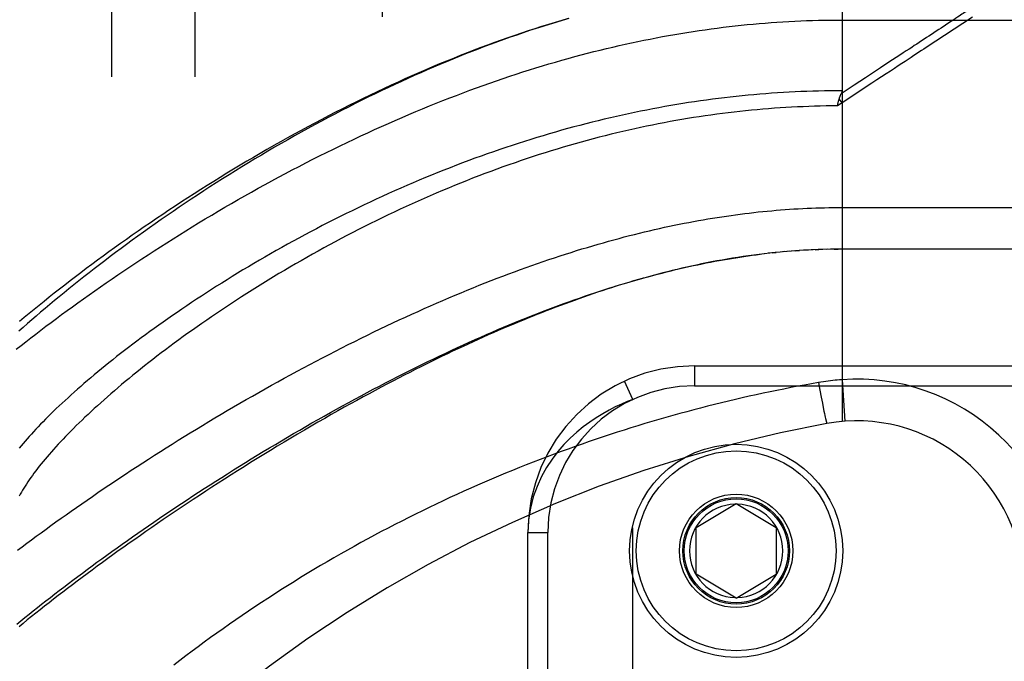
# Model space of a CAD drawing. Header units: inches. Extents: x 0 to 227, y 0 to 147.
# Tile 110 of 256: x 97.182 to 98.659, y 62.111 to 63.073. Entities that reach past the tile are written whole.
import ezdxf

# ---------------------------------------------------------------- set-up
doc = ezdxf.new("R2010")
doc.units = ezdxf.units.IN
doc.header["$LTSCALE"] = 12.466667
doc.header["$MEASUREMENT"] = 0
doc.linetypes.add('HIDDEN', pattern=[0.2, 0.1, -0.1])
for name, color, linetype in [('DEFAULT_2', 8, 'HIDDEN'), ('RIGHTHAND_DOOR_ASSEMBLY', 7, 'CONTINUOUS'), ('SUBPANEL', 7, 'CONTINUOUS')]:
    doc.layers.add(name, color=color, linetype=linetype)

msp = doc.modelspace()

# ---------------------------------------------------------------- linework, layer by layer
at = {"layer": 'DEFAULT_2', "color": 8, "linetype": 'HIDDEN'}
msp.add_line((97.7259, 106.7113), (97.7259, 37.6073), dxfattribs=at)
at = {"layer": 'RIGHTHAND_DOOR_ASSEMBLY', "color": 8, "linetype": 'HIDDEN'}
for p, q in [((98.4157, 63.1355), (98.4157, 62.4708)), ((98.4157, 63.073), (99.3194, 63.073)), ((98.5774, 63.0696), (98.5642, 63.061)), ((98.4337, 62.9752), (98.4144, 62.9625)), ((98.4157, 62.9488), (98.4116, 62.955)), ((98.4157, 62.9488), (98.4089, 62.9442)), ((98.4089, 62.9442), (98.4096, 62.9473)), ((98.4096, 62.9473), (98.4098, 62.9486)), ((98.4098, 62.9486), (98.4101, 62.9498)), ((98.4091, 62.7918), (99.3194, 62.7918)), ((98.3075, 62.7233), (98.2989, 62.7224)), ((98.3109, 62.7237), (98.3168, 62.7243)), ((98.3372, 62.7262), (98.3286, 62.7254)), ((98.3443, 62.7267), (98.3345, 62.7259)), ((98.3462, 62.7268), (98.3521, 62.7272)), ((98.3654, 62.728), (98.3579, 62.7276)), ((98.3726, 62.7283), (98.3637, 62.7279)), ((98.3753, 62.7285), (98.3811, 62.7287)), ((98.3942, 62.7291), (98.3869, 62.7289)), ((98.4014, 62.7292), (98.3926, 62.729)), ((98.4041, 62.7292), (98.4099, 62.7293)), ((99.2894, 62.7293), (98.4157, 62.7293)), ((98.1944, 62.5543), (99.3207, 62.5543)), ((98.1944, 62.5543), (98.1944, 62.5243)), ((98.1019, 62.5039), (98.0893, 62.5311)), ((98.3803, 62.5292), (98.3824, 62.518)), ((98.4157, 62.5335), (98.4201, 62.4712)), ((98.1944, 62.5243), (99.3507, 62.5243)), ((98.3824, 62.518), (98.3845, 62.5072)), ((98.1019, 61.0647), (98.1019, 62.5039)), ((98.3845, 62.5072), (98.3862, 62.4981)), ((98.3862, 62.4981), (98.3875, 62.4916)), ((98.3875, 62.4916), (98.3886, 62.4865)), ((98.3886, 62.4865), (98.3894, 62.4826)), ((98.3894, 62.4826), (98.39, 62.4798)), ((98.39, 62.4798), (98.3905, 62.4772)), ((98.3905, 62.4772), (98.3909, 62.4755)), ((98.3909, 62.4755), (98.3913, 62.474)), ((98.3913, 62.474), (98.3915, 62.473)), ((98.3915, 62.473), (98.3917, 62.4721)), ((98.3917, 62.4721), (98.3919, 62.4713)), ((98.3919, 62.4713), (98.3921, 62.4706)), ((98.1969, 62.3118), (98.2569, 62.3479)), ((98.2569, 62.3479), (98.3169, 62.3118)), ((98.1969, 62.2418), (98.1969, 62.3118)), ((98.3169, 62.3118), (98.3169, 62.2418)), ((97.9444, 62.3043), (97.9744, 62.3043)), ((97.9444, 61.2643), (97.9444, 62.3043)), ((97.9744, 61.2643), (97.9744, 62.3043)), ((98.2569, 62.2057), (98.1969, 62.2418)), ((98.2569, 62.2057), (98.3169, 62.2418))]:
    msp.add_line(p, q, dxfattribs=at)
for points in [[(98.0058, 63.0753), (97.996, 63.0725), (97.9862, 63.0695), (97.9764, 63.0665), (97.9667, 63.0634), (97.9569, 63.0603), (97.9471, 63.0571), (97.9374, 63.0538), (97.9277, 63.0505), (97.918, 63.0472), (97.9084, 63.0437), (97.8988, 63.0403), (97.8892, 63.0368), (97.8796, 63.0332), (97.87, 63.0295), (97.8604, 63.0259), (97.8509, 63.0221), (97.8413, 63.0183), (97.8317, 63.0144), (97.8221, 63.0105), (97.8125, 63.0064), (97.8029, 63.0024), (97.7933, 62.9982), (97.7837, 62.994), (97.774, 62.9898), (97.7643, 62.9854), (97.7546, 62.981), (97.7449, 62.9765), (97.7351, 62.9719), (97.7252, 62.9672), (97.7153, 62.9625), (97.7053, 62.9576), (97.6953, 62.9526), (97.6852, 62.9476), (97.6751, 62.9425), (97.665, 62.9373), (97.6549, 62.932), (97.6447, 62.9267), (97.6346, 62.9213), (97.6245, 62.9158), (97.6144, 62.9103), (97.6043, 62.9048), (97.5943, 62.8992), (97.5843, 62.8935), (97.5744, 62.8878), (97.5644, 62.8821), (97.5545, 62.8763), (97.5447, 62.8705), (97.5348, 62.8646), (97.5251, 62.8587), (97.5154, 62.8528), (97.5057, 62.8468), (97.4961, 62.8408), (97.4865, 62.8348), (97.477, 62.8287), (97.4675, 62.8227), (97.4581, 62.8166), (97.4488, 62.8105), (97.4395, 62.8043), (97.4303, 62.7982), (97.4212, 62.7921), (97.4121, 62.7859), (97.4032, 62.7797), (97.3942, 62.7736), (97.3854, 62.7674), (97.3767, 62.7612), (97.368, 62.755), (97.3594, 62.7489), (97.3509, 62.7427), (97.3425, 62.7365), (97.3341, 62.7304), (97.3259, 62.7243), (97.3178, 62.7181), (97.3097, 62.712), (97.3017, 62.7059), (97.2938, 62.6999), (97.2861, 62.6938), (97.2784, 62.6878), (97.2708, 62.6818), (97.2633, 62.6758), (97.2559, 62.6698), (97.2486, 62.6639), (97.2414, 62.658), (97.2342, 62.6521), (97.2272, 62.6463), (97.2203, 62.6405), (97.2135, 62.6347), (97.2068, 62.629), (97.2002, 62.6233), (97.1937, 62.6176), (97.1873, 62.612), (97.181, 62.6064)], [(98.0051, 63.0754), (97.9952, 63.0724), (97.9852, 63.0694), (97.9752, 63.0664), (97.9651, 63.0632), (97.9551, 63.06), (97.945, 63.0567), (97.9349, 63.0534), (97.9247, 63.0499), (97.9146, 63.0464), (97.9044, 63.0428), (97.8942, 63.0391), (97.884, 63.0354), (97.8737, 63.0316), (97.8635, 63.0277), (97.8532, 63.0237), (97.8429, 63.0197), (97.8326, 63.0155), (97.8222, 63.0114), (97.8119, 63.0071), (97.8015, 63.0027), (97.7912, 62.9983), (97.7808, 62.9938), (97.7704, 62.9893), (97.76, 62.9847), (97.7496, 62.98), (97.7392, 62.9752), (97.7288, 62.9704), (97.7183, 62.9654), (97.7079, 62.9605), (97.6975, 62.9554), (97.6871, 62.9503), (97.6767, 62.9452), (97.6663, 62.9399), (97.6559, 62.9346), (97.6455, 62.9293), (97.6351, 62.9239), (97.6248, 62.9184), (97.6145, 62.9129), (97.6042, 62.9073), (97.5939, 62.9017), (97.5836, 62.8961), (97.5734, 62.8903), (97.5632, 62.8846), (97.553, 62.8788), (97.5429, 62.8729), (97.5328, 62.867), (97.5228, 62.8611), (97.5127, 62.8551), (97.5028, 62.8491), (97.4929, 62.8431), (97.483, 62.837), (97.4732, 62.8309), (97.4634, 62.8248), (97.4537, 62.8187), (97.444, 62.8125), (97.4344, 62.8063), (97.4249, 62.8001), (97.4154, 62.7939), (97.406, 62.7877), (97.3966, 62.7814), (97.3874, 62.7752), (97.3781, 62.7689), (97.369, 62.7626), (97.36, 62.7564), (97.351, 62.7501), (97.3421, 62.7438), (97.3332, 62.7376), (97.3245, 62.7313), (97.3158, 62.7251), (97.3073, 62.7188), (97.2988, 62.7126), (97.2904, 62.7064), (97.282, 62.7001), (97.2738, 62.6939), (97.2656, 62.6877), (97.2576, 62.6816), (97.2496, 62.6754), (97.2417, 62.6693), (97.2339, 62.6632), (97.2262, 62.6571), (97.2186, 62.651), (97.2111, 62.645), (97.2036, 62.639), (97.1963, 62.633), (97.189, 62.627), (97.1819, 62.621)], [(98.6113, 63.0774), (98.5419, 63.0318), (98.5383, 63.0294), (98.5347, 63.0271), (98.5311, 63.0247), (98.5273, 63.0222), (98.5234, 63.0196), (98.5193, 63.0169), (98.5149, 63.014), (98.5102, 63.011), (98.5053, 63.0077), (98.5, 63.0042), (98.4943, 63.0005), (98.4883, 62.9965), (98.4819, 62.9923), (98.4751, 62.9878), (98.4679, 62.9831), (98.4603, 62.9782), (98.4157, 62.9488)], [(98.6036, 63.0868), (98.6016, 63.0855), (98.5997, 63.0842), (98.5977, 63.0829), (98.5956, 63.0816), (98.5935, 63.0802), (98.5912, 63.0787), (98.5888, 63.0771), (98.5861, 63.0754), (98.5834, 63.0735), (98.5774, 63.0696)], [(97.1769, 62.5791), (97.1841, 62.5848), (97.1914, 62.5905), (97.1988, 62.5962), (97.2063, 62.602), (97.2138, 62.6078), (97.2215, 62.6136), (97.2292, 62.6194), (97.2371, 62.6253), (97.245, 62.6312), (97.2531, 62.6371), (97.2612, 62.643), (97.2694, 62.6489), (97.2777, 62.6549), (97.2861, 62.6609), (97.2946, 62.6669), (97.3032, 62.6729), (97.3118, 62.6789), (97.3206, 62.6849), (97.3294, 62.6909), (97.3383, 62.6969), (97.3473, 62.7029), (97.3563, 62.709), (97.3654, 62.715), (97.3746, 62.721), (97.3839, 62.727), (97.3932, 62.733), (97.4026, 62.739), (97.4121, 62.745), (97.4216, 62.751), (97.4312, 62.7569), (97.4408, 62.7628), (97.4505, 62.7688), (97.4603, 62.7746), (97.4701, 62.7805), (97.48, 62.7863), (97.4899, 62.7921), (97.4998, 62.7979), (97.5098, 62.8037), (97.5199, 62.8094), (97.5299, 62.815), (97.54, 62.8207), (97.5502, 62.8263), (97.5603, 62.8318), (97.5705, 62.8373), (97.5807, 62.8428), (97.5909, 62.8482), (97.6012, 62.8535), (97.6115, 62.8588), (97.6217, 62.8641), (97.632, 62.8693), (97.6423, 62.8744), (97.6526, 62.8795), (97.663, 62.8845), (97.6733, 62.8895), (97.6836, 62.8944), (97.6939, 62.8993), (97.7042, 62.904), (97.7145, 62.9088), (97.7248, 62.9134), (97.7351, 62.918), (97.7454, 62.9225), (97.7557, 62.9269), (97.7659, 62.9313), (97.7761, 62.9356), (97.7864, 62.9399), (97.7966, 62.9441), (97.8068, 62.9482), (97.8169, 62.9522), (97.8271, 62.9562), (97.8372, 62.96), (97.8473, 62.9639), (97.8573, 62.9676), (97.8674, 62.9713), (97.8774, 62.9749), (97.8874, 62.9784), (97.8974, 62.9819), (97.9073, 62.9853), (97.9172, 62.9886), (97.9271, 62.9919), (97.9369, 62.9951), (97.9468, 62.9982), (97.9566, 63.0012), (97.9663, 63.0042), (97.976, 63.0071), (97.9858, 63.01), (97.9954, 63.0127), (98.0051, 63.0154), (98.0147, 63.0181), (98.0243, 63.0206), (98.0338, 63.0231), (98.0434, 63.0256), (98.0529, 63.0279), (98.0623, 63.0302), (98.0718, 63.0325), (98.0812, 63.0346), (98.0906, 63.0367), (98.0999, 63.0388), (98.1093, 63.0408), (98.1186, 63.0427), (98.1279, 63.0445), (98.1371, 63.0463), (98.1464, 63.0481), (98.1556, 63.0497), (98.1648, 63.0513), (98.1739, 63.0529), (98.1831, 63.0544), (98.1922, 63.0558), (98.2013, 63.0572), (98.2104, 63.0585), (98.2194, 63.0597), (98.2285, 63.0609), (98.2375, 63.0621), (98.2465, 63.0632), (98.2555, 63.0642), (98.2645, 63.0651), (98.2735, 63.0661), (98.2824, 63.0669), (98.2914, 63.0677), (98.3003, 63.0684), (98.3092, 63.0691), (98.3181, 63.0698), (98.327, 63.0703), (98.3359, 63.0708), (98.3448, 63.0713), (98.3537, 63.0717)], [(98.3537, 63.0717), (98.3625, 63.0721), (98.3714, 63.0724), (98.3802, 63.0726), (98.3891, 63.0728), (98.398, 63.0729), (98.4068, 63.073), (98.4157, 63.073)], [(98.5642, 63.061), (98.5607, 63.0586), (98.5571, 63.0563), (98.5534, 63.0539), (98.5498, 63.0515), (98.5461, 63.049), (98.5424, 63.0466), (98.5388, 63.0442), (98.5351, 63.0418), (98.5315, 63.0394), (98.5278, 63.037), (98.5241, 63.0346), (98.5202, 63.032), (98.5162, 63.0294), (98.5119, 63.0266), (98.5074, 63.0236), (98.5026, 63.0205)], [(98.5026, 63.0205), (98.4861, 63.0096), (98.4732, 63.0011)], [(98.4732, 63.0011), (98.4508, 62.9864), (98.4337, 62.9752)], [(98.4157, 62.9669), (98.4069, 62.9669), (98.3981, 62.9668), (98.3893, 62.9667), (98.3805, 62.9665), (98.3717, 62.9662), (98.3629, 62.9659), (98.3541, 62.9656), (98.3453, 62.9652), (98.3365, 62.9648), (98.3277, 62.9643), (98.3189, 62.9637), (98.31, 62.9631), (98.3012, 62.9625), (98.2924, 62.9618), (98.2835, 62.961), (98.2747, 62.9602), (98.2658, 62.9593), (98.2569, 62.9584), (98.2481, 62.9574), (98.2392, 62.9564), (98.2303, 62.9553), (98.2214, 62.9542), (98.2124, 62.953), (98.2035, 62.9517), (98.1946, 62.9504), (98.1856, 62.9491), (98.1767, 62.9477), (98.1677, 62.9462), (98.1587, 62.9447), (98.1497, 62.9431), (98.1407, 62.9415), (98.1317, 62.9398), (98.1227, 62.938), (98.1136, 62.9362), (98.1046, 62.9344), (98.0955, 62.9325), (98.0864, 62.9305), (98.0773, 62.9285), (98.0682, 62.9264), (98.0591, 62.9242), (98.0499, 62.922), (98.0408, 62.9197), (98.0316, 62.9174), (98.0225, 62.915), (98.0133, 62.9126), (98.0041, 62.9101), (97.9949, 62.9076), (97.9857, 62.9049), (97.9764, 62.9023), (97.9672, 62.8995), (97.9579, 62.8967), (97.9487, 62.8939), (97.9394, 62.891), (97.9301, 62.888), (97.9208, 62.885), (97.9115, 62.8819), (97.9022, 62.8787), (97.8929, 62.8755), (97.8836, 62.8723), (97.8743, 62.869), (97.865, 62.8656), (97.8557, 62.8621), (97.8464, 62.8587), (97.8371, 62.8551), (97.8278, 62.8515), (97.8184, 62.8479), (97.8092, 62.8441), (97.7999, 62.8404), (97.7906, 62.8366), (97.7813, 62.8327), (97.7721, 62.8288), (97.7628, 62.8248), (97.7536, 62.8208), (97.7444, 62.8167), (97.7352, 62.8126), (97.726, 62.8085), (97.7169, 62.8043), (97.7078, 62.8), (97.6987, 62.7957), (97.6896, 62.7914), (97.6806, 62.787), (97.6716, 62.7826), (97.6626, 62.7781), (97.6536, 62.7737), (97.6447, 62.7691), (97.6359, 62.7646), (97.6271, 62.76), (97.6183, 62.7554), (97.6096, 62.7507), (97.6009, 62.746), (97.5922, 62.7413), (97.5837, 62.7366), (97.5751, 62.7318), (97.5666, 62.7271), (97.5582, 62.7223), (97.5499, 62.7175), (97.5416, 62.7126), (97.5333, 62.7078), (97.5251, 62.7029), (97.517, 62.6981), (97.509, 62.6932), (97.501, 62.6883), (97.4931, 62.6834), (97.4853, 62.6785), (97.4775, 62.6736), (97.4699, 62.6687), (97.4622, 62.6639), (97.4547, 62.659), (97.4473, 62.6541), (97.4399, 62.6492), (97.4326, 62.6443), (97.4254, 62.6394), (97.4183, 62.6345), (97.4112, 62.6297), (97.4042, 62.6248), (97.3974, 62.62), (97.3906, 62.6152), (97.3839, 62.6104), (97.3773, 62.6056), (97.3707, 62.6008), (97.3643, 62.5961), (97.3579, 62.5914), (97.3517, 62.5867), (97.3455, 62.582), (97.3394, 62.5773), (97.3334, 62.5727), (97.3275, 62.5681), (97.3217, 62.5635), (97.316, 62.5589), (97.3104, 62.5544), (97.3048, 62.5499), (97.2994, 62.5454), (97.294, 62.5409), (97.2888, 62.5365), (97.2836, 62.5321), (97.2785, 62.5278), (97.2736, 62.5235), (97.2687, 62.5192), (97.2639, 62.5149), (97.2592, 62.5107), (97.2546, 62.5065), (97.2501, 62.5024), (97.2456, 62.4983), (97.2413, 62.4942), (97.237, 62.4901), (97.2329, 62.4861), (97.2288, 62.4822), (97.2249, 62.4782), (97.221, 62.4744), (97.2172, 62.4705), (97.2135, 62.4667), (97.2099, 62.4629), (97.2064, 62.4592), (97.203, 62.4555), (97.1996, 62.4518), (97.1964, 62.4482), (97.1932, 62.4446), (97.1902, 62.4411), (97.1872, 62.4376), (97.1843, 62.4341), (97.1815, 62.4307)], [(98.4101, 62.9498), (98.4104, 62.951), (98.4106, 62.9516), (98.4107, 62.9522), (98.4109, 62.9527), (98.4111, 62.9533), (98.4112, 62.9539), (98.4114, 62.9545), (98.4116, 62.955)], [(98.4116, 62.955), (98.4117, 62.9556), (98.4119, 62.9562), (98.4121, 62.9568), (98.4123, 62.9573), (98.4125, 62.9579), (98.4127, 62.9584), (98.4129, 62.959), (98.4131, 62.9595), (98.4133, 62.96), (98.4135, 62.9605), (98.4137, 62.9611), (98.414, 62.9616), (98.4142, 62.962)], [(98.4157, 62.9669), (98.4157, 62.9667), (98.4156, 62.9665), (98.4156, 62.9663), (98.4156, 62.966), (98.4156, 62.9658), (98.4155, 62.9656), (98.4155, 62.9654), (98.4155, 62.9652), (98.4154, 62.965), (98.4153, 62.9648), (98.4153, 62.9645), (98.4152, 62.9643), (98.4151, 62.9641), (98.4151, 62.9639), (98.415, 62.9637), (98.4149, 62.9634), (98.4148, 62.9632), (98.4147, 62.963), (98.4146, 62.9628), (98.4142, 62.962)], [(98.4089, 62.9442), (98.4003, 62.9442), (98.3917, 62.9441), (98.3831, 62.9439), (98.3745, 62.9437), (98.3659, 62.9434), (98.3573, 62.943), (98.3487, 62.9427), (98.3401, 62.9422), (98.3315, 62.9417), (98.3229, 62.9412), (98.3142, 62.9406), (98.3056, 62.9399), (98.297, 62.9392), (98.2884, 62.9385), (98.2797, 62.9377), (98.2711, 62.9368), (98.2624, 62.9359), (98.2537, 62.9349), (98.2451, 62.9339), (98.2364, 62.9328), (98.2277, 62.9317), (98.219, 62.9305), (98.2102, 62.9292), (98.2015, 62.9279), (98.1928, 62.9266), (98.184, 62.9251), (98.1753, 62.9237), (98.1665, 62.9221), (98.1577, 62.9206), (98.1489, 62.9189), (98.1401, 62.9172), (98.1313, 62.9155), (98.1225, 62.9137), (98.1136, 62.9118), (98.1048, 62.9099), (98.0959, 62.9079), (98.087, 62.9058), (98.0781, 62.9037), (98.0692, 62.9016), (98.0603, 62.8994), (98.0514, 62.8971), (98.0424, 62.8947), (98.0335, 62.8924), (98.0245, 62.8899), (98.0155, 62.8874), (98.0066, 62.8848), (97.9976, 62.8822), (97.9885, 62.8795), (97.9795, 62.8767), (97.9705, 62.8739), (97.9614, 62.8711), (97.9524, 62.8681), (97.9433, 62.8651), (97.9343, 62.8621), (97.9252, 62.859), (97.9161, 62.8558), (97.907, 62.8526), (97.8979, 62.8493), (97.8889, 62.846), (97.8798, 62.8426), (97.8707, 62.8391), (97.8616, 62.8356), (97.8525, 62.832), (97.8434, 62.8284), (97.8343, 62.8247), (97.8252, 62.821), (97.8161, 62.8172), (97.807, 62.8133), (97.798, 62.8094), (97.7889, 62.8054), (97.7799, 62.8014), (97.7709, 62.7974), (97.7618, 62.7933), (97.7528, 62.7891), (97.7439, 62.7849), (97.7349, 62.7807), (97.726, 62.7764), (97.717, 62.772), (97.7082, 62.7676), (97.6993, 62.7632), (97.6905, 62.7587), (97.6817, 62.7542), (97.6729, 62.7497), (97.6641, 62.7451), (97.6554, 62.7404), (97.6468, 62.7358), (97.6382, 62.7311), (97.6296, 62.7264), (97.6211, 62.7216), (97.6126, 62.7168), (97.6041, 62.712), (97.5957, 62.7072), (97.5874, 62.7024), (97.5791, 62.6975), (97.5709, 62.6926), (97.5627, 62.6877), (97.5546, 62.6827), (97.5466, 62.6778), (97.5386, 62.6729), (97.5307, 62.6679), (97.5228, 62.6629), (97.515, 62.6579), (97.5073, 62.6529), (97.4997, 62.6479), (97.4921, 62.6429), (97.4846, 62.638), (97.4772, 62.633), (97.4698, 62.628), (97.4626, 62.623), (97.4554, 62.618), (97.4483, 62.613), (97.4412, 62.608), (97.4343, 62.6031), (97.4274, 62.5981), (97.4206, 62.5932), (97.4139, 62.5883), (97.4073, 62.5834), (97.4008, 62.5785), (97.3944, 62.5736), (97.388, 62.5687), (97.3818, 62.5639), (97.3756, 62.5591), (97.3695, 62.5543), (97.3635, 62.5495), (97.3576, 62.5448), (97.3518, 62.5401), (97.3461, 62.5354), (97.3404, 62.5307), (97.3349, 62.5261), (97.3294, 62.5215), (97.3241, 62.5169), (97.3188, 62.5124), (97.3137, 62.5079), (97.3086, 62.5034), (97.3036, 62.499), (97.2987, 62.4945), (97.2939, 62.4902), (97.2892, 62.4858), (97.2846, 62.4815), (97.28, 62.4773), (97.2756, 62.473), (97.2713, 62.4688), (97.267, 62.4647), (97.2629, 62.4605), (97.2588, 62.4565), (97.2548, 62.4524), (97.2509, 62.4484), (97.2472, 62.4445), (97.2435, 62.4405), (97.2398, 62.4367), (97.2363, 62.4328), (97.2329, 62.429), (97.2296, 62.4252), (97.2263, 62.4215), (97.2232, 62.4178), (97.2201, 62.4142), (97.2171, 62.4106), (97.2142, 62.4071), (97.2114, 62.4036), (97.2087, 62.4001), (97.2061, 62.3967), (97.2035, 62.3933), (97.2011, 62.3899), (97.1987, 62.3866), (97.1964, 62.3834), (97.1942, 62.3802), (97.1921, 62.377), (97.1901, 62.3739), (97.1882, 62.3708), (97.1863, 62.3677), (97.1846, 62.3647), (97.1829, 62.3618), (97.1813, 62.3589)], [(97.1788, 62.2776), (97.1857, 62.2828), (97.1927, 62.2881), (97.1998, 62.2934), (97.207, 62.2987), (97.2142, 62.304), (97.2216, 62.3093), (97.229, 62.3147), (97.2365, 62.3201), (97.2441, 62.3256), (97.2517, 62.331), (97.2595, 62.3365), (97.2673, 62.342), (97.2752, 62.3475), (97.2832, 62.353), (97.2912, 62.3585), (97.2993, 62.3641), (97.3075, 62.3696), (97.3158, 62.3752), (97.3241, 62.3808), (97.3325, 62.3864), (97.3409, 62.392), (97.3495, 62.3976), (97.3581, 62.4032), (97.3667, 62.4089), (97.3754, 62.4145), (97.3842, 62.4201), (97.3931, 62.4257), (97.4019, 62.4314), (97.4109, 62.437), (97.4199, 62.4426), (97.4289, 62.4482), (97.438, 62.4538), (97.4472, 62.4594), (97.4564, 62.465), (97.4656, 62.4706), (97.4749, 62.4761), (97.4842, 62.4816), (97.4935, 62.4871), (97.5029, 62.4926), (97.5123, 62.4981), (97.5217, 62.5036), (97.5312, 62.509), (97.5407, 62.5144), (97.5502, 62.5197), (97.5598, 62.5251), (97.5693, 62.5304), (97.5789, 62.5357), (97.5885, 62.5409), (97.5981, 62.5461), (97.6077, 62.5513), (97.6173, 62.5564), (97.6269, 62.5615), (97.6365, 62.5665), (97.6462, 62.5715), (97.6558, 62.5764), (97.6654, 62.5813), (97.675, 62.5862), (97.6846, 62.591), (97.6942, 62.5957), (97.7038, 62.6004), (97.7133, 62.6051), (97.7228, 62.6097), (97.7324, 62.6142), (97.7419, 62.6187), (97.7513, 62.6231), (97.7608, 62.6275), (97.7702, 62.6318), (97.7796, 62.636), (97.7889, 62.6402), (97.7982, 62.6443), (97.8075, 62.6484), (97.8168, 62.6524), (97.826, 62.6563), (97.8352, 62.6602), (97.8443, 62.664), (97.8534, 62.6678), (97.8625, 62.6715), (97.8715, 62.6751), (97.8804, 62.6786), (97.8894, 62.6821), (97.8982, 62.6856), (97.9071, 62.6889), (97.9159, 62.6923), (97.9246, 62.6955), (97.9333, 62.6987), (97.9419, 62.7018), (97.9505, 62.7048), (97.9591, 62.7078), (97.9675, 62.7108), (97.976, 62.7136), (97.9844, 62.7164), (97.9927, 62.7192), (98.001, 62.7219), (98.0093, 62.7245), (98.0175, 62.7271), (98.0256, 62.7296), (98.0337, 62.732), (98.0417, 62.7344), (98.0497, 62.7368), (98.0577, 62.739), (98.0656, 62.7412), (98.0734, 62.7434), (98.0813, 62.7455), (98.089, 62.7476), (98.0967, 62.7496), (98.1044, 62.7515), (98.112, 62.7534), (98.1196, 62.7552), (98.1271, 62.757), (98.1346, 62.7588), (98.1421, 62.7604), (98.1495, 62.7621), (98.1568, 62.7637), (98.1641, 62.7652), (98.1714, 62.7667), (98.1787, 62.7681), (98.1859, 62.7695), (98.1931, 62.7709), (98.2002, 62.7722), (98.2073, 62.7734), (98.2144, 62.7746), (98.2214, 62.7758), (98.2284, 62.7769), (98.2354, 62.778), (98.2423, 62.779), (98.2492, 62.78), (98.2561, 62.7809), (98.2629, 62.7819)], [(98.2629, 62.7819), (98.2698, 62.7827), (98.2766, 62.7835), (98.2834, 62.7843), (98.2901, 62.7851), (98.2968, 62.7858), (98.3036, 62.7864), (98.3103, 62.787), (98.3169, 62.7876), (98.3236, 62.7882), (98.3302, 62.7887), (98.3369, 62.7891), (98.3435, 62.7896), (98.3501, 62.79), (98.3567, 62.7903), (98.3633, 62.7906), (98.3698, 62.7909), (98.3764, 62.7911), (98.3829, 62.7913), (98.3895, 62.7915), (98.396, 62.7916), (98.4026, 62.7917), (98.4091, 62.7918)], [(98.2995, 62.7224), (98.2915, 62.7215), (98.2835, 62.7204), (98.2755, 62.7193), (98.2674, 62.7182), (98.2594, 62.717), (98.2515, 62.7157), (98.2436, 62.7144), (98.2357, 62.713), (98.2279, 62.7116), (98.2201, 62.7101), (98.2125, 62.7086), (98.2049, 62.7071), (98.1975, 62.7055), (98.1901, 62.7039), (98.1828, 62.7023), (98.1755, 62.7006), (98.1683, 62.6989), (98.1611, 62.6972), (98.1539, 62.6954), (98.1468, 62.6936), (98.1397, 62.6917), (98.1326, 62.6899), (98.1256, 62.6879), (98.1185, 62.686), (98.1115, 62.684), (98.1045, 62.682), (98.0975, 62.6799), (98.0905, 62.6778), (98.0836, 62.6757), (98.0766, 62.6736), (98.0697, 62.6714), (98.0628, 62.6691), (98.0558, 62.6669), (98.0489, 62.6646), (98.042, 62.6623), (98.035, 62.6599), (98.0281, 62.6575), (98.0211, 62.655), (98.0142, 62.6525), (98.0072, 62.65), (98.0002, 62.6475), (97.9932, 62.6449), (97.9862, 62.6422), (97.9791, 62.6395), (97.972, 62.6368), (97.9649, 62.634), (97.9578, 62.6312), (97.9507, 62.6284), (97.9435, 62.6255), (97.9363, 62.6225), (97.929, 62.6195), (97.9218, 62.6165), (97.9145, 62.6134), (97.9071, 62.6103), (97.8998, 62.6071), (97.8924, 62.6039), (97.885, 62.6006), (97.8775, 62.5972), (97.87, 62.5939), (97.8624, 62.5904), (97.8547, 62.5869), (97.8471, 62.5834), (97.8393, 62.5798), (97.8315, 62.5761), (97.8237, 62.5724), (97.8158, 62.5686), (97.8079, 62.5647), (97.7999, 62.5608), (97.7918, 62.5568), (97.7837, 62.5528), (97.7755, 62.5487), (97.7672, 62.5444), (97.7587, 62.5401), (97.7502, 62.5357), (97.7416, 62.5313), (97.7329, 62.5267), (97.7241, 62.5221), (97.7153, 62.5174), (97.7063, 62.5125), (97.6972, 62.5076), (97.6879, 62.5025), (97.6785, 62.4974), (97.669, 62.4921), (97.6593, 62.4867), (97.6495, 62.4811), (97.6396, 62.4755), (97.6295, 62.4697), (97.6194, 62.4638), (97.6092, 62.4579), (97.599, 62.4519), (97.5888, 62.4458), (97.5786, 62.4397), (97.5684, 62.4336), (97.5583, 62.4275), (97.5483, 62.4214), (97.5383, 62.4152), (97.5284, 62.4091), (97.5186, 62.403), (97.5088, 62.3968), (97.4991, 62.3907), (97.4895, 62.3845), (97.48, 62.3784), (97.4705, 62.3723), (97.4611, 62.3662), (97.4518, 62.36), (97.4425, 62.354), (97.4333, 62.3479), (97.4243, 62.3418), (97.4153, 62.3358), (97.4064, 62.3297), (97.3975, 62.3237), (97.3888, 62.3177), (97.3801, 62.3118), (97.3715, 62.3058), (97.3631, 62.2999), (97.3547, 62.294), (97.3464, 62.2882), (97.3382, 62.2824), (97.33, 62.2766), (97.322, 62.2708), (97.3141, 62.2651), (97.3062, 62.2594), (97.2985, 62.2537), (97.2908, 62.248), (97.2832, 62.2424), (97.2758, 62.2369), (97.2684, 62.2313), (97.2611, 62.2259), (97.2539, 62.2204), (97.2468, 62.215), (97.2398, 62.2096), (97.2329, 62.2043), (97.2261, 62.199), (97.2194, 62.1937), (97.2128, 62.1885), (97.2062, 62.1833), (97.1998, 62.1782), (97.1935, 62.1731), (97.1872, 62.168), (97.1811, 62.163)], [(98.2686, 62.7184), (98.2747, 62.7193), (98.2808, 62.7201), (98.2869, 62.7209), (98.2929, 62.7217)], [(98.3301, 62.7256), (98.3227, 62.7249), (98.3152, 62.7242), (98.3049, 62.7231)], [(98.3583, 62.7276), (98.3513, 62.7272), (98.3404, 62.7264)], [(98.3869, 62.7289), (98.3797, 62.7286), (98.3695, 62.7282)], [(98.4157, 62.7293), (98.4085, 62.7293), (98.3984, 62.7291)], [(97.1779, 62.1669), (97.1839, 62.1717), (97.1899, 62.1767), (97.1961, 62.1816), (97.2023, 62.1866), (97.2086, 62.1917), (97.215, 62.1967), (97.2215, 62.2018), (97.2281, 62.2069), (97.2347, 62.2121), (97.2414, 62.2172), (97.2482, 62.2224), (97.2551, 62.2277), (97.262, 62.2329), (97.2691, 62.2382), (97.2762, 62.2435), (97.2834, 62.2489), (97.2907, 62.2542), (97.298, 62.2596), (97.3054, 62.265), (97.3129, 62.2704), (97.3205, 62.2759), (97.3281, 62.2813), (97.3358, 62.2868), (97.3436, 62.2923), (97.3514, 62.2978), (97.3593, 62.3033), (97.3673, 62.3089), (97.3753, 62.3144), (97.3835, 62.32), (97.3916, 62.3256), (97.3999, 62.3311), (97.4081, 62.3367), (97.4165, 62.3423), (97.4249, 62.3479), (97.4333, 62.3535), (97.4419, 62.3591), (97.4504, 62.3646), (97.459, 62.3702), (97.4677, 62.3758), (97.4764, 62.3814), (97.4852, 62.387), (97.494, 62.3925), (97.5028, 62.3981), (97.5117, 62.4036), (97.5206, 62.4091), (97.5295, 62.4147), (97.5385, 62.4202), (97.5475, 62.4256), (97.5566, 62.4311), (97.5656, 62.4365), (97.5747, 62.4419), (97.5838, 62.4473), (97.593, 62.4527), (97.6021, 62.458), (97.6113, 62.4633), (97.6205, 62.4686), (97.6297, 62.4738), (97.6389, 62.479), (97.6481, 62.4841), (97.6573, 62.4893), (97.6665, 62.4944), (97.6757, 62.4994), (97.6849, 62.5044), (97.6941, 62.5093), (97.7033, 62.5143), (97.7125, 62.5191), (97.7217, 62.5239), (97.7309, 62.5287), (97.74, 62.5334), (97.7491, 62.5381), (97.7582, 62.5427), (97.7673, 62.5473), (97.7764, 62.5518), (97.7854, 62.5562), (97.7944, 62.5606), (97.8034, 62.5649), (97.8123, 62.5692), (97.8212, 62.5734), (97.8301, 62.5776), (97.8389, 62.5817), (97.8477, 62.5857), (97.8565, 62.5897), (97.8652, 62.5936), (97.8739, 62.5974), (97.8825, 62.6012), (97.8911, 62.6049), (97.8996, 62.6086), (97.9081, 62.6122), (97.9166, 62.6157), (97.925, 62.6192), (97.9333, 62.6226), (97.9416, 62.626), (97.9499, 62.6292), (97.9581, 62.6325), (97.9662, 62.6356), (97.9743, 62.6387), (97.9823, 62.6417), (97.9903, 62.6447), (97.9982, 62.6476), (98.0061, 62.6505), (98.0139, 62.6533), (98.0217, 62.656), (98.0294, 62.6586), (98.0371, 62.6612), (98.0447, 62.6638), (98.0522, 62.6663), (98.0597, 62.6687), (98.0672, 62.6711), (98.0746, 62.6734), (98.0819, 62.6757), (98.0892, 62.6779), (98.0964, 62.68), (98.1036, 62.6821), (98.1108, 62.6841), (98.1179, 62.6861), (98.1249, 62.688), (98.1319, 62.6899), (98.1388, 62.6918), (98.1457, 62.6935), (98.1525, 62.6953), (98.1593, 62.6969), (98.1661, 62.6986), (98.1728, 62.7001), (98.1795, 62.7017), (98.1861, 62.7031), (98.1927, 62.7046), (98.1992, 62.706), (98.2057, 62.7073), (98.2121, 62.7086), (98.2186, 62.7099), (98.2249, 62.7111), (98.2313, 62.7122), (98.2376, 62.7134), (98.2439, 62.7145), (98.2501, 62.7155), (98.2563, 62.7165), (98.2625, 62.7175), (98.2686, 62.7184)], [(98.3803, 62.5292), (98.3699, 62.5274), (98.3595, 62.5255), (98.3492, 62.5236), (98.3388, 62.5216), (98.3284, 62.5195), (98.3181, 62.5175), (98.3077, 62.5153), (98.2973, 62.5131), (98.2869, 62.5109), (98.2765, 62.5086), (98.2661, 62.5062), (98.2557, 62.5038), (98.2453, 62.5014), (98.2349, 62.4989), (98.2245, 62.4963), (98.2141, 62.4937), (98.2036, 62.491), (98.1932, 62.4883), (98.1828, 62.4855), (98.1723, 62.4827), (98.1619, 62.4798), (98.1514, 62.4768), (98.141, 62.4738), (98.1305, 62.4707), (98.1201, 62.4676), (98.1096, 62.4645), (98.0991, 62.4612), (98.0887, 62.4579), (98.0782, 62.4546), (98.0677, 62.4512), (98.0573, 62.4477), (98.0468, 62.4442), (98.0363, 62.4406), (98.0258, 62.437), (98.0154, 62.4333), (98.0049, 62.4295), (97.9944, 62.4257), (97.9839, 62.4218), (97.9735, 62.4179), (97.963, 62.4139), (97.9526, 62.4098), (97.9421, 62.4057), (97.9317, 62.4016), (97.9212, 62.3973), (97.9108, 62.3931), (97.9003, 62.3887), (97.8899, 62.3843), (97.8795, 62.3798), (97.8691, 62.3753), (97.8587, 62.3707), (97.8483, 62.3661), (97.8379, 62.3613), (97.8275, 62.3566), (97.8172, 62.3517), (97.8068, 62.3469), (97.7965, 62.3419), (97.7862, 62.3369), (97.7759, 62.3318), (97.7656, 62.3267), (97.7553, 62.3215), (97.745, 62.3162), (97.7348, 62.3109), (97.7245, 62.3056), (97.7143, 62.3001), (97.7041, 62.2946), (97.694, 62.2891), (97.6838, 62.2835), (97.6737, 62.2778), (97.6636, 62.2721), (97.6535, 62.2663), (97.6434, 62.2605), (97.6334, 62.2546), (97.6234, 62.2486), (97.6134, 62.2426), (97.6035, 62.2366), (97.5936, 62.2305), (97.5837, 62.2243), (97.5739, 62.2181), (97.5641, 62.2118), (97.5543, 62.2055), (97.5446, 62.1991), (97.5349, 62.1927), (97.5252, 62.1863), (97.5156, 62.1797), (97.5061, 62.1732), (97.4966, 62.1666), (97.4871, 62.16), (97.4777, 62.1533), (97.4683, 62.1466), (97.459, 62.1398), (97.4497, 62.133), (97.4406, 62.1262), (97.4314, 62.1193), (97.4223, 62.1124), (97.4133, 62.1055)], [(98.4157, 62.5335), (98.4121, 62.5332), (98.4086, 62.533), (98.4053, 62.5326), (98.402, 62.5323), (98.3986, 62.5319), (98.395, 62.5315), (98.3914, 62.531), (98.3878, 62.5304), (98.3841, 62.5299), (98.3803, 62.5292)], [(98.1019, 62.5039), (98.0934, 62.5006), (98.0847, 62.4968), (98.0756, 62.4926), (98.0663, 62.4878), (98.0568, 62.4825), (98.0471, 62.4765), (98.0373, 62.4699), (98.0275, 62.4626), (98.0177, 62.4546), (98.0081, 62.4458), (97.9986, 62.4361), (97.9894, 62.4256), (97.9807, 62.4141), (97.9725, 62.4016), (97.9649, 62.3881), (97.9582, 62.3735), (97.9526, 62.3578), (97.9482, 62.3409), (97.9454, 62.3231), (97.9444, 62.3043)], [(98.3921, 62.4706), (98.3922, 62.4703), (98.3923, 62.47), (98.3923, 62.4697), (98.3924, 62.4694), (98.3925, 62.4692), (98.3926, 62.4689), (98.3926, 62.4687), (98.3927, 62.4685), (98.3928, 62.4684), (98.3928, 62.4682), (98.3929, 62.4681), (98.3929, 62.468), (98.3929, 62.4679), (98.393, 62.4678), (98.393, 62.4678), (98.3931, 62.4677), (98.3931, 62.4677)]]:
    msp.add_lwpolyline(points, dxfattribs=at)
for radius in [0.1599, 0.1499, 0.085, 0.08, 0.078]:
    msp.add_circle((98.2569, 62.2768), radius, dxfattribs=at)
for centre, radius, start, end in [((98.1944, 62.3043), 0.25, 90, 180), ((98.4379, 62.2218), 0.3125, 0, 94.0875), ((98.1944, 62.3043), 0.22, 90, 180), ((98.7519, 60.5002), 2, 100.3342, 132.7959), ((98.4379, 62.2218), 0.25, 0, 100.3342), ((98.2569, 62.2768), 0.07, 91.4692, 268.5308), ((98.2569, 62.2768), 0.07, 271.4692, 88.5308)]:
    msp.add_arc(centre, radius, start, end, dxfattribs=at)
at = {"layer": 'SUBPANEL', "color": 8, "linetype": 'HIDDEN'}
for p, q in [((97.3197, 104.128), (97.3197, 40.1905)), ((97.4447, 104.128), (97.4447, 40.1905))]:
    msp.add_line(p, q, dxfattribs=at)

doc.saveas('drawing.dxf')
